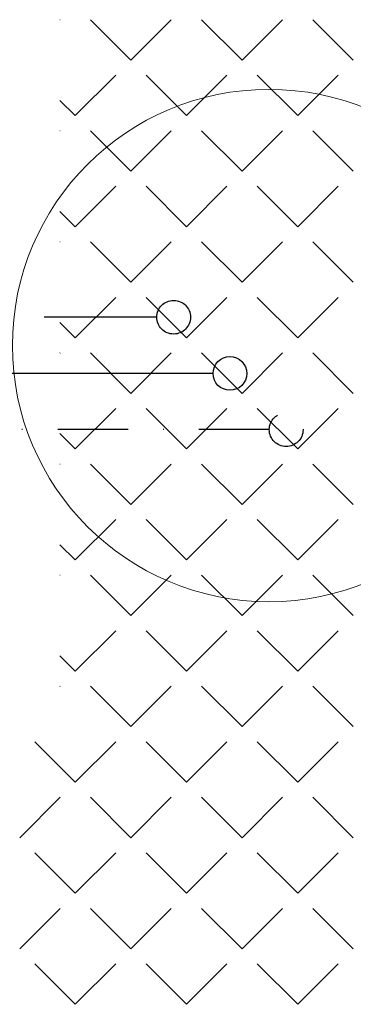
# Model space of a CAD drawing. Header units: millimetres. Extents: x -23540 to 53212, y -37964 to 41185.
# Tile 62 of 203: x -7139 to -7080, y -30575 to -30400. Entities that reach past the tile are written whole.
import ezdxf

# ---------------------------------------------------------------- set-up
doc = ezdxf.new("R2010")
doc.units = ezdxf.units.MM
doc.linetypes.add('DASHDOT', pattern=[1, 0.5, -0.25, 0, -0.25])
doc.linetypes.add('DASHED', pattern=[0.75, 0.5, -0.25])
doc.layers.get('0').update_dxf_attribs({"lineweight": 18})
for name, color, linetype, lineweight in [('mm_CWP', 210, 'DASHDOT', 30), ('mm_CWU', 20, 'DASHED', 30), ('mm_woda_opisy', 7, 'Continuous', 13), ('mm_ZWU', 5, 'Continuous', 30)]:
    doc.layers.add(name, color=color, linetype=linetype, lineweight=lineweight)

msp = doc.modelspace()

# ---------------------------------------------------------------- linework, layer by layer
at = {"color": 251, "linetype": 'Continuous', "lineweight": 20, "true_color": 0x636466}
for p, q in [((-7132.1, -30399.83), (-7132.07, -30399.81)), ((-7119.5, -30406.99), (-7126.69, -30399.81)), ((-7119.5, -30406.99), (-7112.32, -30399.81)), ((-7099.74, -30406.99), (-7106.93, -30399.81)), ((-7099.74, -30406.99), (-7092.56, -30399.81)), ((-7079.99, -30406.99), (-7087.17, -30399.81)), ((-7129.38, -30416.87), (-7122.2, -30409.68)), ((-7109.62, -30416.87), (-7116.81, -30409.68)), ((-7109.62, -30416.87), (-7102.44, -30409.68)), ((-7089.87, -30416.87), (-7097.05, -30409.68)), ((-7089.87, -30416.87), (-7082.68, -30409.68)), ((-7129.38, -30416.87), (-7132.1, -30414.15)), ((-7132.1, -30419.59), (-7132.07, -30419.56)), ((-7119.5, -30426.75), (-7126.69, -30419.56)), ((-7119.5, -30426.75), (-7112.32, -30419.56)), ((-7099.74, -30426.75), (-7106.93, -30419.56)), ((-7099.74, -30426.75), (-7092.56, -30419.56)), ((-7079.99, -30426.75), (-7087.17, -30419.56)), ((-7129.38, -30436.63), (-7122.2, -30429.44)), ((-7109.62, -30436.63), (-7116.81, -30429.44)), ((-7109.62, -30436.63), (-7102.44, -30429.44)), ((-7089.87, -30436.63), (-7097.05, -30429.44)), ((-7089.87, -30436.63), (-7082.68, -30429.44)), ((-7129.38, -30436.63), (-7132.1, -30433.91)), ((-7132.1, -30439.34), (-7132.07, -30439.32)), ((-7119.5, -30446.5), (-7126.69, -30439.32)), ((-7119.5, -30446.5), (-7112.32, -30439.32)), ((-7099.74, -30446.5), (-7106.93, -30439.32)), ((-7099.74, -30446.5), (-7092.56, -30439.32)), ((-7079.99, -30446.5), (-7087.17, -30439.32)), ((-7129.38, -30456.38), (-7122.2, -30449.2)), ((-7109.62, -30456.38), (-7116.81, -30449.2)), ((-7109.62, -30456.38), (-7102.44, -30449.2)), ((-7089.87, -30456.38), (-7097.05, -30449.2)), ((-7089.87, -30456.38), (-7082.68, -30449.2)), ((-7129.38, -30456.38), (-7132.1, -30453.66)), ((-7132.1, -30459.1), (-7132.07, -30459.08)), ((-7119.5, -30466.26), (-7126.69, -30459.08)), ((-7119.5, -30466.26), (-7112.32, -30459.08)), ((-7099.74, -30466.26), (-7106.93, -30459.08)), ((-7099.74, -30466.26), (-7092.56, -30459.08)), ((-7079.99, -30466.26), (-7087.17, -30459.08)), ((-7129.38, -30476.14), (-7122.2, -30468.95)), ((-7109.62, -30476.14), (-7116.81, -30468.95)), ((-7109.62, -30476.14), (-7102.44, -30468.95)), ((-7089.87, -30476.14), (-7097.05, -30468.95)), ((-7089.87, -30476.14), (-7082.68, -30468.95)), ((-7129.38, -30476.14), (-7132.1, -30473.42)), ((-7132.1, -30478.86), (-7132.07, -30478.83)), ((-7119.5, -30486.02), (-7126.69, -30478.83)), ((-7119.5, -30486.02), (-7112.32, -30478.83)), ((-7099.74, -30486.02), (-7106.93, -30478.83)), ((-7099.74, -30486.02), (-7092.56, -30478.83)), ((-7079.99, -30486.02), (-7087.17, -30478.83)), ((-7129.38, -30495.9), (-7122.2, -30488.71)), ((-7109.62, -30495.9), (-7116.81, -30488.71)), ((-7109.62, -30495.9), (-7102.44, -30488.71)), ((-7089.87, -30495.9), (-7097.05, -30488.71)), ((-7089.87, -30495.9), (-7082.68, -30488.71)), ((-7129.38, -30495.9), (-7132.1, -30493.18)), ((-7132.1, -30498.61), (-7132.07, -30498.59)), ((-7119.5, -30505.77), (-7126.69, -30498.59)), ((-7119.5, -30505.77), (-7112.32, -30498.59)), ((-7099.74, -30505.77), (-7106.93, -30498.59)), ((-7099.74, -30505.77), (-7092.56, -30498.59)), ((-7079.99, -30505.77), (-7087.17, -30498.59)), ((-7129.38, -30515.65), (-7122.2, -30508.47)), ((-7109.62, -30515.65), (-7116.81, -30508.47)), ((-7109.62, -30515.65), (-7102.44, -30508.47)), ((-7089.87, -30515.65), (-7097.05, -30508.47)), ((-7089.87, -30515.65), (-7082.68, -30508.47)), ((-7129.38, -30515.65), (-7132.1, -30512.93)), ((-7132.1, -30518.37), (-7132.07, -30518.35)), ((-7119.5, -30525.53), (-7126.69, -30518.35)), ((-7119.5, -30525.53), (-7112.32, -30518.35)), ((-7099.74, -30525.53), (-7106.93, -30518.35)), ((-7099.74, -30525.53), (-7092.56, -30518.35)), ((-7079.99, -30525.53), (-7087.17, -30518.35)), ((-7129.38, -30535.41), (-7136.56, -30528.22)), ((-7129.38, -30535.41), (-7122.2, -30528.22)), ((-7109.62, -30535.41), (-7116.81, -30528.22)), ((-7109.62, -30535.41), (-7102.44, -30528.22)), ((-7089.87, -30535.41), (-7097.05, -30528.22)), ((-7089.87, -30535.41), (-7082.68, -30528.22)), ((-7139.26, -30545.29), (-7132.07, -30538.1)), ((-7119.5, -30545.29), (-7126.69, -30538.1)), ((-7119.5, -30545.29), (-7112.32, -30538.1)), ((-7099.74, -30545.29), (-7106.93, -30538.1)), ((-7099.74, -30545.29), (-7092.56, -30538.1)), ((-7079.99, -30545.29), (-7087.17, -30538.1)), ((-7129.38, -30555.16), (-7136.56, -30547.98)), ((-7129.38, -30555.16), (-7122.2, -30547.98)), ((-7109.62, -30555.16), (-7116.81, -30547.98)), ((-7109.62, -30555.16), (-7102.44, -30547.98)), ((-7089.87, -30555.16), (-7097.05, -30547.98)), ((-7089.87, -30555.16), (-7082.68, -30547.98)), ((-7139.26, -30565.04), (-7132.07, -30557.86)), ((-7119.5, -30565.04), (-7126.69, -30557.86)), ((-7119.5, -30565.04), (-7112.32, -30557.86)), ((-7099.74, -30565.04), (-7106.93, -30557.86)), ((-7099.74, -30565.04), (-7092.56, -30557.86)), ((-7079.99, -30565.04), (-7087.17, -30557.86)), ((-7129.38, -30574.92), (-7136.56, -30567.74)), ((-7129.38, -30574.92), (-7122.2, -30567.74)), ((-7109.62, -30574.92), (-7116.81, -30567.74)), ((-7109.62, -30574.92), (-7102.44, -30567.74)), ((-7089.87, -30574.92), (-7097.05, -30567.74)), ((-7089.87, -30574.92), (-7082.68, -30567.74))]:
    msp.add_line(p, q, dxfattribs=at)
at = {"layer": 'mm_CWP', "ltscale": 25}
msp.add_line((-7094.91, -30472.72), (-7185.23, -30472.72), dxfattribs=at)
msp.add_circle((-7091.91, -30472.72), 3, dxfattribs=at)
at = {"layer": 'mm_CWU', "ltscale": 40}
msp.add_line((-7114.91, -30452.72), (-7205.23, -30452.72), dxfattribs=at)
msp.add_circle((-7111.91, -30452.72), 3, dxfattribs=at)
at = {"layer": 'mm_woda_opisy'}
msp.add_circle((-7094.99, -30457.76), 45.56, dxfattribs=at)
at = {"layer": 'mm_ZWU', "ltscale": 100}
msp.add_line((-7104.91, -30462.72), (-7195.23, -30462.72), dxfattribs=at)
msp.add_circle((-7101.91, -30462.72), 3, dxfattribs=at)

doc.saveas('drawing.dxf')
